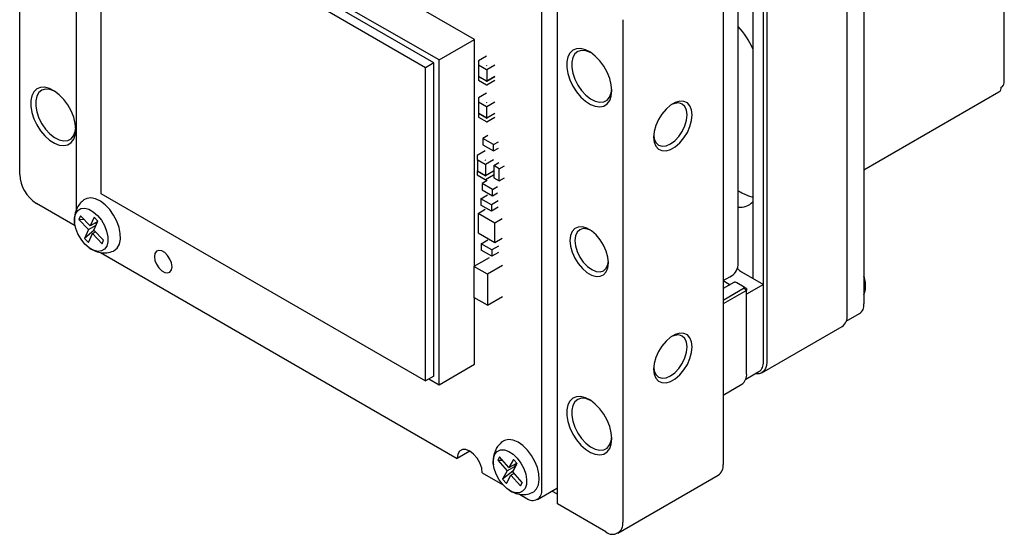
# Model space of a CAD drawing. Header units: millimetres. Extents: x 5 to 274, y 4 to 211.
# Tile 25 of 28: x 212 to 239, y 141 to 156. Entities that reach past the tile are written whole.
import ezdxf

# ---------------------------------------------------------------- set-up
doc = ezdxf.new("R2010")
doc.units = ezdxf.units.MM

msp = doc.modelspace()

# ---------------------------------------------------------------- linework, layer by layer
at = {"color": 7, "linetype": 'Continuous', "lineweight": 25}
for p, q in [((211.6361647, 151.4632282), (211.6361647, 165.6166022)), ((213.224798, 163.5205876), (213.224798, 150.4343769)), ((239.3473536, 154.0435655), (239.3473542, 162.1817552)), ((235.3949526, 161.9699793), (235.3949526, 147.8166053)), ((234.923548, 147.490042), (234.923548, 161.6434161)), ((224.4371545, 155.2627797), (215.0090641, 160.7055005)), ((223.4377769, 154.6858513), (214.0096865, 160.1285721)), ((223.0606533, 154.468116), (213.9154056, 159.7475551)), ((213.9154056, 159.7475551), (213.9154056, 150.9289143)), ((223.2963555, 154.604184), (214.1511078, 159.8836231)), ((232.5665254, 146.183789), (232.5665254, 159.2464379)), ((232.6608063, 159.2503098), (232.6608063, 146.183789)), ((232.2683403, 157.9875823), (232.2683403, 148.5333698)), ((226.7682498, 142.1833008), (226.7682498, 157.425396)), ((231.4351546, 157.4525211), (231.4351546, 143.299147)), ((231.8566752, 148.9063744), (231.8566752, 157.5321889)), ((226.3298436, 142.5834293), (226.3298436, 156.7368033)), ((228.6067275, 155.8197049), (228.6067275, 141.6663308)), ((223.4377769, 154.6858513), (224.4371545, 155.2627797)), ((224.4371545, 148.8794976), (224.4371545, 155.2627797)), ((223.4377769, 145.5405942), (223.4377769, 154.6858513)), ((224.5462699, 154.6529279), (224.5462699, 154.5494994)), ((224.7756433, 154.7891916), (224.5496035, 154.6587016)), ((223.2963555, 154.604184), (223.0606533, 154.468116)), ((223.0606533, 145.6494752), (223.0606533, 154.468116)), ((223.2963555, 145.7855432), (223.2963555, 154.604184)), ((224.5482225, 154.546778), (224.7744967, 154.4161527)), ((224.5529366, 154.5440567), (224.5529366, 154.2228831)), ((224.7792108, 154.4150255), (224.7792108, 154.0922578)), ((224.7839248, 154.4161527), (225.0099646, 154.5466428)), ((224.5462699, 154.2228831), (224.5462699, 154.1194546)), ((224.5482226, 154.2256044), (224.5529366, 154.2283258)), ((224.7744967, 154.0895364), (224.5482226, 154.2201617)), ((224.5496035, 154.1136809), (224.7758777, 153.9830556)), ((224.5529366, 154.2228831), (224.7792108, 154.0922578)), ((224.7792108, 154.0922578), (225.0052506, 154.2227478)), ((224.7825438, 153.9830556), (225.0085837, 154.1135456)), ((225.0099646, 154.2200264), (224.7839248, 154.0895364)), ((224.5492335, 153.6129899), (224.5492335, 153.5095614)), ((224.7786069, 153.7492536), (224.5525671, 153.6187635)), ((235.3949526, 151.5886787), (239.1973414, 153.7837509)), ((224.5511861, 153.50684), (224.7774603, 153.3762147)), ((224.5559002, 153.182945), (224.5559001, 153.5041187)), ((224.7821743, 153.0523198), (224.7821743, 153.3750875)), ((224.7868884, 153.3762147), (225.0129282, 153.5067047)), ((224.5492335, 153.182945), (224.5492335, 153.0795165)), ((224.5511861, 153.1856664), (224.5559002, 153.1883878)), ((224.7774603, 153.0495984), (224.5511861, 153.1802237)), ((224.5525671, 153.0737429), (224.7788413, 152.9431176)), ((224.5559002, 153.182945), (224.7821743, 153.0523198)), ((224.7821743, 153.0523198), (225.0082142, 153.1828098)), ((224.7855074, 152.9431176), (225.0115472, 153.0736076)), ((225.0129282, 153.1800884), (224.7868884, 153.0495984)), ((224.8145177, 152.5556143), (224.6733307, 152.4741088)), ((224.9698372, 152.3029392), (224.6733307, 152.4741088)), ((224.6733307, 152.4741088), (224.6733307, 152.2950218)), ((224.6733307, 152.2950218), (224.9698372, 152.1238523)), ((224.9698372, 152.3029392), (225.1110242, 152.3844447)), ((224.9698372, 152.1238523), (224.9698372, 152.3029392)), ((224.9698372, 152.1238523), (225.1110242, 152.2053578)), ((224.5109161, 151.9899677), (224.5109161, 151.8865392)), ((224.5128687, 151.8838178), (224.7391429, 151.7531926)), ((224.7402895, 152.1262314), (224.5142497, 151.9957414)), ((224.5175827, 151.8810965), (224.5175827, 151.5599229)), ((224.7485709, 151.7531926), (224.9746108, 151.8836826)), ((224.7438569, 151.7520653), (224.7438569, 151.4292976)), ((224.9797435, 151.7133376), (225.1209305, 151.7948431)), ((224.9797435, 151.7133376), (224.9797435, 151.3709428)), ((225.134829, 151.6238087), (224.9797435, 151.7133376)), ((225.134829, 151.6238087), (225.276016, 151.7053142)), ((225.134829, 151.2814139), (225.134829, 151.6238087)), ((224.5109161, 151.5599229), (224.5109161, 151.4564944)), ((224.5128687, 151.5626442), (224.5175827, 151.5653656)), ((224.7391429, 151.4265762), (224.5128687, 151.5572015)), ((224.5142497, 151.4507207), (224.7405239, 151.3200954)), ((224.5175827, 151.5599229), (224.7438569, 151.4292976)), ((224.7438569, 151.4292976), (224.9698967, 151.5597876)), ((224.74719, 151.3200954), (224.9732298, 151.4505854)), ((224.9746108, 151.5570662), (224.748571, 151.4265762)), ((224.9797435, 151.3709428), (225.134829, 151.2814139)), ((225.134829, 151.2814139), (225.276016, 151.3629194)), ((224.7909461, 151.2899713), (224.6497591, 151.2084658)), ((224.6497591, 151.2084658), (224.6497591, 151.0293789)), ((224.9462656, 151.0372962), (224.6497591, 151.2084658)), ((224.6497591, 151.0293789), (224.9462656, 150.8582093)), ((224.9462656, 151.0372962), (225.0874526, 151.1188018)), ((224.9462656, 150.8582093), (224.9462656, 151.0372962)), ((213.9154056, 150.9289143), (223.0606533, 145.6494752)), ((224.6144082, 150.7797858), (224.8027355, 150.8885049)), ((224.6144082, 150.7797858), (224.6144082, 150.6006988)), ((224.9109147, 150.6086162), (224.6144082, 150.7797858)), ((224.9462656, 150.8582093), (225.0874526, 150.9397148)), ((231.8566752, 151.0047883), (231.9159872, 150.9683917)), ((231.9159872, 150.9683917), (231.9631277, 150.9411781)), ((213.1951917, 150.0188605), (212.1075692, 150.6467316)), ((224.5387413, 150.36376), (224.7412108, 150.4806431)), ((224.9109147, 150.4295293), (224.6144082, 150.6006988)), ((225.099242, 150.7173353), (224.9109147, 150.6086162)), ((224.9109147, 150.6086162), (224.9109147, 150.4295293)), ((225.099242, 150.5382484), (224.9109147, 150.4295293)), ((213.343952, 150.2972754), (213.2994403, 150.1969614)), ((213.2994403, 150.1969614), (213.4317116, 150.2052749)), ((213.2994403, 150.1969614), (213.5722452, 149.9109735)), ((213.6167569, 150.0112875), (213.343952, 150.2972754)), ((213.728036, 150.2620724), (213.6167569, 150.0112875)), ((213.8371579, 150.1476773), (213.728036, 150.2620724)), ((225.0101449, 150.0916245), (224.5387413, 150.36376)), ((224.5387413, 150.36376), (224.5387413, 149.8194005)), ((225.2126144, 150.2085076), (225.0101449, 150.0916245)), ((213.5722452, 149.9109735), (213.7871851, 150.0350556)), ((213.8316968, 150.1353696), (213.6167569, 150.0112875)), ((213.7258788, 149.8968923), (213.8371579, 150.1476773)), ((213.7974067, 150.0580916), (213.762046, 150.0951611)), ((225.0101449, 149.5472651), (225.0101449, 150.0916245)), ((213.5722452, 149.9109735), (213.4609661, 149.6601885)), ((213.7328715, 149.8895617), (213.4609661, 149.6601885)), ((213.4609661, 149.6601885), (213.5700881, 149.5457934)), ((213.5700881, 149.5457934), (213.6813672, 149.7965783)), ((213.6813672, 149.7965783), (213.7717803, 149.8487727)), ((213.6813672, 149.7965783), (213.9541721, 149.5105904)), ((213.9986837, 149.6109044), (213.7258788, 149.8968923)), ((224.5387413, 149.8194005), (225.0101449, 149.5472651)), ((225.0101449, 149.5472651), (225.2126144, 149.6641482)), ((213.9541721, 149.5105904), (213.9986837, 149.6109044)), ((224.6261904, 149.5073474), (224.8145178, 149.6160665)), ((224.9226969, 149.3361779), (224.6261904, 149.5073474)), ((224.6261904, 149.5073474), (224.6261904, 149.3282605)), ((225.1110243, 149.4448969), (224.9226969, 149.3361779)), ((213.9132575, 149.2614474), (223.9492508, 143.4677918)), ((224.8452456, 149.1150836), (224.4212152, 148.8702961)), ((224.9226969, 149.1570909), (224.6261904, 149.3282605)), ((224.9226969, 149.3361779), (224.9226969, 149.1570909)), ((225.1110243, 149.26581), (224.9226969, 149.1570909)), ((224.4212152, 148.8702961), (224.4212152, 147.9998298)), ((224.79784, 148.6528753), (224.4212152, 148.8702961)), ((225.2218703, 148.8976628), (224.79784, 148.6528753)), ((224.79784, 148.6528753), (224.79784, 147.782409)), ((231.4351546, 148.4717394), (231.6223607, 148.5798111)), ((231.9536996, 148.715008), (232.5665254, 148.3612312)), ((231.7381846, 148.4202367), (231.4351546, 148.2483281)), ((231.4351546, 147.9258489), (232.0284543, 148.2683535)), ((231.482295, 148.442872), (231.6288992, 148.3582392)), ((232.0284543, 148.290898), (231.8200991, 148.4111789)), ((232.0284543, 148.2683535), (232.0284543, 148.290898)), ((232.0951209, 148.2524033), (232.0284543, 148.290898)), ((232.0951209, 148.1979761), (232.0284543, 148.2683535)), ((232.5665254, 148.3612312), (232.0951209, 148.0890952)), ((232.5665254, 146.183789), (232.5665254, 148.3612312)), ((224.79784, 147.782409), (224.4212152, 147.9998298)), ((224.4371545, 146.1175226), (224.4371545, 147.9906283)), ((224.79784, 147.782409), (225.2218704, 148.0271965)), ((232.0951209, 148.1979761), (231.4351546, 147.8169857)), ((232.0951209, 148.2524033), (232.0951209, 148.1979761)), ((232.0951209, 145.8572258), (232.0951209, 148.1979761)), ((234.8974276, 147.3264335), (235.2706641, 147.5418984)), ((232.5227081, 145.8785592), (234.7854498, 147.1848121)), ((223.4377769, 145.5405942), (224.4371545, 146.1175226)), ((223.2963555, 145.7855432), (223.0606533, 145.6494752)), ((232.0690005, 145.6936173), (232.442237, 145.9090821)), ((223.1549112, 145.7038891), (223.4377769, 145.5405942)), ((231.4351546, 145.2507279), (231.9570226, 145.5519959)), ((224.3028617, 143.671927), (223.9492508, 143.4677918)), ((225.1413939, 143.5083146), (225.0901613, 143.4153327)), ((225.0901613, 143.4153327), (225.2181757, 143.4211888)), ((225.0901613, 143.4153327), (225.3554925, 143.1142563)), ((225.4067251, 143.2072382), (225.1413939, 143.5083146)), ((225.5348068, 143.4396929), (225.4067251, 143.2072382)), ((225.4067251, 143.2072382), (225.6273968, 143.3346292)), ((225.5128576, 143.0868076), (225.6409393, 143.3192624)), ((225.6409393, 143.3192624), (225.5348068, 143.4396929)), ((225.5541587, 143.2923498), (225.5911947, 143.2503243)), ((224.6563576, 143.0595877), (225.2287737, 142.7291389)), ((225.3554925, 143.1142563), (225.2274108, 142.8818016)), ((225.5143458, 143.1108515), (225.2274108, 142.8818016)), ((225.3335433, 142.761371), (225.461625, 142.9938257)), ((225.5911947, 143.2503243), (225.3554925, 143.1142563)), ((225.5498936, 143.0447822), (225.461625, 142.9938257)), ((225.461625, 142.9938257), (225.7269562, 142.6927493)), ((225.7781888, 142.7857312), (225.5128576, 143.0868076)), ((225.5911947, 143.2503243), (225.5143458, 143.1108515)), ((225.5143458, 143.1108515), (225.5215816, 143.1026408)), ((228.4686292, 141.3611009), (231.2970563, 142.9939172)), ((225.2274108, 142.8818016), (225.3335433, 142.761371)), ((225.7754791, 142.7888061), (225.7269562, 142.6927493)), ((225.7269562, 142.6927493), (225.7781888, 142.7857312)), ((225.6990494, 142.4576546), (225.9055796, 142.3384272)), ((226.2055552, 142.3087224), (226.7682498, 142.6335591)), ((226.7682498, 142.4554369), (226.6139748, 142.544498)), ((228.1353229, 141.3941063), (226.7682498, 142.1833008))]:
    msp.add_line(p, q, dxfattribs=at)
at = {"color": 7, "linetype": 'Continuous', "lineweight": 25, "flags": 128}
for points in [[(228.3003145, 153.8191511), (228.2854359, 153.9857193), (228.2414959, 154.1616774), (228.1705489, 154.3387977), (228.0759125, 154.5087984), (227.9620117, 154.6637305), (227.8341724, 154.7963494), (227.6983722, 154.900454), (227.560961, 154.9711766), (227.4283639, 155.0052102), (227.3067812, 155.0009634), (227.2018977, 154.9586349), (227.1186179, 154.8802038), (227.0608356, 154.7693375), (227.0312529, 154.6312201), (227.0312529, 154.4723096), (227.0608356, 154.3000366), (227.1186179, 154.1224564), (227.2018977, 153.9478725), (227.3067812, 153.7844481), (227.4283639, 153.6398248), (227.560961, 153.5207651), (227.6983722, 153.4328361), (227.8341724, 153.3801492), (227.9620117, 153.3651679), (228.0759125, 153.3885929), (228.1705489, 153.4493287), (228.2414959, 153.5445355), (228.2854359, 153.6697614), (228.3003145, 153.8191511)], [(227.7004128, 154.8991445), (227.5723887, 154.9468046), (227.4517864, 154.9563529), (227.3464322, 154.9266007), (227.2620058, 154.859152), (227.2030587, 154.757643), (227.1727686, 154.627546), (227.1727686, 154.4758747), (227.2030587, 154.3108055), (227.2620058, 154.1412376), (227.3464322, 153.9763123), (227.4517864, 153.8249208), (227.5723887, 153.6952246), (227.7017374, 153.5942157), (227.8328593, 153.5273395), (227.9586857, 153.4982014), (228.072433, 153.5083721), (228.1679693, 153.5573034), (228.2401441, 153.6423573), (228.2850664, 153.7589487), (228.2992732, 153.8617754)], [(213.2153699, 152.7290146), (213.2004913, 152.8955827), (213.1565512, 153.0715408), (213.0856043, 153.2486612), (212.9909679, 153.4186619), (212.8770671, 153.5735939), (212.7492278, 153.7062128), (212.6134276, 153.8103175), (212.4760163, 153.88104), (212.3434193, 153.9150736), (212.2218365, 153.9108269), (212.1169531, 153.8684983), (212.0336732, 153.7900673), (211.975891, 153.679201), (211.9463082, 153.5410835), (211.9463082, 153.382173), (211.975891, 153.2099001), (212.0336732, 153.0323199), (212.1169531, 152.8577359), (212.2218365, 152.6943115), (212.3434193, 152.5496883), (212.4760163, 152.4306286), (212.6134276, 152.3426995), (212.7492278, 152.2900126), (212.8770671, 152.2750314), (212.9909679, 152.2984563), (213.0856043, 152.3591922), (213.1565512, 152.4543989), (213.2004913, 152.5796249), (213.2153699, 152.7290146)], [(212.6154681, 153.8090079), (212.487444, 153.8566681), (212.3668417, 153.8662163), (212.2614875, 153.8364642), (212.1770612, 153.7690155), (212.118114, 153.6675064), (212.087824, 153.5374095), (212.087824, 153.3857381), (212.118114, 153.220669), (212.1770612, 153.0511011), (212.2614875, 152.8861757), (212.3668417, 152.7347842), (212.487444, 152.605088), (212.6167928, 152.5040791), (212.7479147, 152.437203), (212.873741, 152.4080648), (212.9874883, 152.4182355), (213.0830246, 152.4671668), (213.1551994, 152.5522208), (213.2001217, 152.6688121), (213.2143285, 152.7716388)], [(230.5630562, 153.1385457), (230.5473033, 153.2792668), (230.5009602, 153.3936219), (230.4267201, 153.474965), (230.3288976, 153.5185687), (230.2131777, 153.5218989), (230.0862858, 153.4847622), (229.9555963, 153.4093167), (229.8287043, 153.2999472), (229.7129845, 153.1630096), (229.615162, 153.0064624), (229.5409219, 152.8394035), (229.4945787, 152.6715418), (229.4788258, 152.5126328), (229.4945787, 152.3719116), (229.5409219, 152.2575565), (229.615162, 152.1762135), (229.7129845, 152.1326098), (229.8287043, 152.1292795), (229.9555963, 152.1664162), (230.0862858, 152.2418617), (230.2131777, 152.3512313), (230.3288976, 152.4881688), (230.4267201, 152.644716), (230.5009602, 152.8117749), (230.5473033, 152.9796366), (230.5630562, 153.1385457)], [(230.4216349, 153.1385457), (230.4055722, 153.2701637), (230.3584786, 153.3742666), (230.2835637, 153.4437599), (230.1859326, 153.4739077), (230.0722388, 153.4626555), (229.9842674, 153.4289985)], [(229.4800618, 152.5555941), (229.4948885, 152.4626555), (229.5419821, 152.3585526), (229.616897, 152.2890593), (229.7145281, 152.2589115), (229.8282219, 152.2701637), (229.9502304, 152.3220491), (230.0722388, 152.4110317), (230.1859326, 152.5310476), (230.2835637, 152.6739178), (230.3584786, 152.8299061), (230.4055722, 152.988382), (230.4216349, 153.1385457)], [(214.2749288, 149.3048422), (214.2976012, 149.3161418), (214.3834382, 149.3896179), (214.4423916, 149.4981564), (214.4712832, 149.6359059), (214.4685553, 149.7954402), (214.4343552, 149.9681589), (214.3705265, 150.1447506), (214.2805102, 150.3156952), (214.1691591, 150.4717771), (214.0424762, 150.6045817), (213.9072911, 150.7069497), (213.7708915, 150.7733623), (213.6406308, 150.8002393), (213.5235315, 150.7861315), (213.4429904, 150.7453271)], [(231.9631277, 150.9411781), (232.1470606, 150.8559154), (232.2683403, 150.8236097)], [(213.4710154, 149.502677), (213.3641109, 149.63478), (213.2766252, 149.7852254), (213.2145206, 149.9437605), (213.1820292, 150.0995814), (213.1813653, 150.2420692), (213.2125742, 150.3615136), (213.273529, 150.4497746), (213.3600758, 150.5008374), (213.4663165, 150.5112221), (213.585011, 150.4802211), (213.7080705, 150.409947), (213.8271086, 150.3051888), (213.9340132, 150.1730858), (214.0214988, 150.0226404), (214.0836035, 149.8641053), (214.1160949, 149.7082844), (214.1167587, 149.5657966), (214.0855499, 149.4463522), (214.0245951, 149.3580912), (213.9380483, 149.3070284), (213.8318076, 149.2966437), (213.7131131, 149.3276447), (213.5900536, 149.3979188), (213.4710154, 149.502677)], [(228.2060336, 148.9743335), (228.1902807, 149.1332425), (228.1439376, 149.3011043), (228.0696975, 149.4681631), (227.971875, 149.6247103), (227.8561551, 149.7616479), (227.7292632, 149.8710175), (227.5985737, 149.9464629), (227.4716817, 149.9835996), (227.3559619, 149.9802694), (227.2581394, 149.9366657), (227.1838993, 149.8553226), (227.1375561, 149.7409675), (227.1218032, 149.6002464), (227.1375561, 149.4413373), (227.1838993, 149.2734756), (227.2581394, 149.1064167), (227.3559619, 148.9498695), (227.4716817, 148.812932), (227.5985737, 148.7035624), (227.7292632, 148.6281169), (227.8561551, 148.5909802), (227.971875, 148.5943105), (228.0696975, 148.6379142), (228.1439376, 148.7192573), (228.1902807, 148.8336123), (228.2060336, 148.9743335)], [(227.7005921, 149.8906992), (227.6126206, 149.9243562), (227.4989268, 149.9356084), (227.4012958, 149.9054606), (227.3263808, 149.8359673), (227.2792873, 149.7318644), (227.2632246, 149.6002464), (227.2792873, 149.4500827), (227.3263808, 149.2916068), (227.4012958, 149.1356185), (227.4989268, 148.9927483), (227.6126206, 148.8727324), (227.7346291, 148.7837498), (227.8566376, 148.7318644), (227.9703314, 148.7206123), (228.0679624, 148.7507601), (228.1428774, 148.8202533), (228.1899709, 148.9243562), (228.2047977, 149.0172948)], [(215.9235888, 148.8630125), (215.9086635, 148.9693744), (215.8656878, 149.0801399), (215.7998452, 149.181949), (215.7190772, 149.2625221), (215.6331257, 149.3121408), (215.5523578, 149.3248205), (215.4865151, 149.2990316), (215.4435394, 149.2378849), (215.4286141, 149.1487554), (215.4435394, 149.0423935), (215.4865151, 148.931628), (215.5523578, 148.8298189), (215.6331257, 148.7492458), (215.7190772, 148.6996271), (215.7998452, 148.6869475), (215.8656878, 148.7127363), (215.9086635, 148.7738831), (215.9235888, 148.8630125)], [(231.4351546, 148.4755848), (231.4363118, 148.4746474), (231.482295, 148.442872)], [(230.5630562, 146.6062192), (230.5473033, 146.7469403), (230.5009602, 146.8612954), (230.4267201, 146.9426385), (230.3288976, 146.9862422), (230.2131777, 146.9895724), (230.0862858, 146.9524357), (229.9555963, 146.8769903), (229.8287043, 146.7676207), (229.7129845, 146.6306831), (229.615162, 146.4741359), (229.5409219, 146.307077), (229.4945787, 146.1392153), (229.4788258, 145.9803063), (229.4945787, 145.8395851), (229.5409219, 145.72523), (229.615162, 145.643887), (229.7129845, 145.6002833), (229.8287043, 145.596953), (229.9555963, 145.6340897), (230.0862858, 145.7095352), (230.2131777, 145.8189048), (230.3288976, 145.9558423), (230.4267201, 146.1123895), (230.5009602, 146.2794484), (230.5473033, 146.4473101), (230.5630562, 146.6062192)], [(230.4216349, 146.6062192), (230.4055722, 146.7378372), (230.3584786, 146.8419401), (230.2835637, 146.9114334), (230.1859326, 146.9415812), (230.0722388, 146.930329), (229.9842674, 146.896672)], [(229.4800618, 146.0232676), (229.4948885, 145.930329), (229.5419821, 145.8262261), (229.616897, 145.7567329), (229.7145281, 145.726585), (229.8282219, 145.7378372), (229.9502304, 145.7897226), (230.0722388, 145.8787052), (230.1859326, 145.9987211), (230.2835637, 146.1415913), (230.3584786, 146.2975796), (230.4055722, 146.4560555), (230.4216349, 146.6062192)], [(232.6608063, 146.183789), (232.6517484, 146.0828186), (232.6249228, 145.9961864), (232.5813604, 145.9272217), (232.5227352, 145.8785748), (232.4513001, 145.8521151), (232.3698005, 145.8488596), (232.344069, 145.852411)], [(228.3003145, 144.0206614), (228.2854359, 144.1872296), (228.2414959, 144.3631876), (228.1705489, 144.540308), (228.0759125, 144.7103087), (227.9620117, 144.8652407), (227.8341724, 144.9978596), (227.6983722, 145.1019643), (227.560961, 145.1726868), (227.4283639, 145.2067204), (227.3067812, 145.2024737), (227.2018977, 145.1601451), (227.1186179, 145.0817141), (227.0608356, 144.9708478), (227.0312529, 144.8327303), (227.0312529, 144.6738199), (227.0608356, 144.5015469), (227.1186179, 144.3239667), (227.2018977, 144.1493827), (227.3067812, 143.9859583), (227.4283639, 143.8413351), (227.560961, 143.7222754), (227.6983722, 143.6343463), (227.8341724, 143.5816594), (227.9620117, 143.5666782), (228.0759125, 143.5901031), (228.1705489, 143.650839), (228.2414959, 143.7460458), (228.2854359, 143.8712717), (228.3003145, 144.0206614)], [(227.7109739, 145.0951826), (227.7017374, 145.0999809), (227.5723887, 145.1483149), (227.4517864, 145.1578631), (227.3464322, 145.128111), (227.2620058, 145.0606623), (227.2030587, 144.9591533), (227.1727686, 144.8290563), (227.1727686, 144.6773849), (227.2030587, 144.5123158), (227.2620058, 144.3427479), (227.3464322, 144.1778225), (227.4517864, 144.026431), (227.5723887, 143.8967348), (227.7017374, 143.7957259), (227.8328593, 143.7288498), (227.9586857, 143.6997116), (228.072433, 143.7098824), (228.1679693, 143.7588136), (228.2401441, 143.8438676), (228.2850664, 143.960459), (228.2992732, 144.0632856)], [(225.9260406, 143.7015094), (225.7967565, 143.8278437), (225.6606323, 143.9223039), (225.5250065, 143.9797976), (225.3971908, 143.9972254), (225.2840756, 143.9736476), (225.228215, 143.9420077)], [(224.6563576, 143.0595877), (224.6390535, 143.1957397), (224.5888349, 143.338543), (224.5106177, 143.4740193), (224.4120582, 143.588907), (224.3028042, 143.6719601), (224.1935502, 143.715049), (224.0949907, 143.7139556), (224.0167735, 143.6687871), (223.9665549, 143.5839648), (223.9492508, 143.4677918)], [(225.6391057, 143.4724595), (225.7419993, 143.3351075), (225.8239151, 143.1817696), (225.8792709, 143.0228954), (225.9042941, 142.8693121), (225.8972794, 142.731486), (225.858705, 142.6188097), (225.7911995, 142.5389621), (225.6993634, 142.4973845), (225.5894552, 142.4969104), (225.4689649, 142.5375721), (225.3461037, 142.6165986), (225.2292444, 142.7286044), (225.1263508, 142.8659564), (225.044435, 143.0192943), (224.9890792, 143.1781685), (224.964056, 143.3317519), (224.9710707, 143.469578), (225.0096451, 143.5822542), (225.0771506, 143.6621018), (225.1689867, 143.7036794), (225.2788949, 143.7041535), (225.3993852, 143.6634918), (225.5222464, 143.5844653), (225.6391057, 143.4724595)], [(226.0602531, 142.5015349), (226.1047779, 142.5264064), (226.1847474, 142.6084339), (226.2369601, 142.7243259), (226.2586012, 142.8678348), (226.248504, 143.0312239), (226.207213, 143.2056849), (226.136954, 143.3818126), (226.0415148, 143.5501118), (225.9260406, 143.7015094)]]:
    msp.add_lwpolyline(points, dxfattribs=at)
at = {"color": 7, "linetype": 'Continuous', "lineweight": 25}
for centre, radius, start, end in [((230.2091607, 154.0921741), 2.2513679, 23.84607436, 42.9638558), ((224.5523812, 154.6522477), 0.006149, 84.81742398, 173.64866188), ((224.5584573, 154.6497408), 0.0102454, 122.60547856, 177.3945233), ((224.5509838, 154.6556458), 0.0033531, 54.38182876, 114.31395541), ((224.5496063, 154.5498321), 0.0033529, 185.69479965, 245.62534364), ((224.7847315, 154.5191155), 0.0102454, 122.60547856, 177.3945233), ((224.7792108, 154.4252508), 0.0102468, 242.60967403, 297.39032798), ((224.77369, 154.5191155), 0.0102454, 2.60547949, 57.39452266), ((224.5523812, 154.1201348), 0.006149, 186.35134113, 275.18257903), ((224.5492554, 154.2228831), 0.0029108, 110.78341932, 249.21658068), ((224.5515603, 154.1164047), 0.0033539, 174.37962297, 234.30196187), ((224.7792108, 154.0986345), 0.0102468, 242.60967403, 297.39032798), ((224.7773706, 153.9856417), 0.0029114, 170.78596449, 309.20328376), ((224.781051, 153.9856417), 0.0029114, 230.79671778, 9.21404), ((239.1118308, 153.9051743), 0.1485117, 305.15453925, 6.15763414), ((239.1972164, 154.0585374), 0.1508818, 294.37465722, 354.30519789), ((224.5553447, 153.6123097), 0.006149, 84.81742591, 173.648664), ((224.5614209, 153.6098028), 0.0102454, 122.60547879, 177.39452517), ((224.5539474, 153.6157077), 0.0033531, 54.38183024, 114.31395881), ((224.5525699, 153.5098941), 0.0033529, 185.69480007, 245.62534566), ((224.787695, 153.4791775), 0.0102454, 122.60547879, 177.39452517), ((224.7821743, 153.3853128), 0.0102468, 242.6096759, 297.39032822), ((224.7766536, 153.4791775), 0.0102454, 2.60548054, 57.39452372), ((224.5553447, 153.0801968), 0.006149, 186.35134217, 275.18258026), ((224.552219, 153.182945), 0.0029108, 110.78341777, 249.21658223), ((224.5545239, 153.0764667), 0.0033539, 174.37962499, 234.30196229), ((224.7821743, 153.0586965), 0.0102468, 242.6096759, 297.39032822), ((224.7803341, 152.9457037), 0.0029114, 170.78596604, 309.20328221), ((224.7840146, 152.9457037), 0.0029114, 230.79672093, 9.21404316), ((224.5170273, 151.9892875), 0.006149, 84.81742398, 173.64866188), ((224.5142524, 151.8868719), 0.0033529, 185.69479965, 245.62534364), ((224.5231035, 151.9867806), 0.0102454, 122.60547856, 177.3945233), ((224.51563, 151.9926856), 0.0033531, 54.38182876, 114.31395541), ((224.7493776, 151.8561553), 0.0102454, 122.60547856, 177.3945233), ((224.7383362, 151.8561553), 0.0102454, 2.60547949, 57.39452267), ((224.7438569, 151.7622906), 0.0102468, 242.60967403, 297.39032798), ((212.6596421, 151.5098021), 1.0245365, 182.60547849, 237.39452166), ((224.5170273, 151.4571746), 0.006149, 186.35134113, 275.18257903), ((224.5139015, 151.5599229), 0.0029108, 110.78341932, 249.21658068), ((224.5162064, 151.4534445), 0.0033539, 174.37962297, 234.30196187), ((224.7420167, 151.3226815), 0.0029114, 170.78596449, 309.20328376), ((224.7438569, 151.4356743), 0.0102468, 242.60967403, 297.39032798), ((224.7456971, 151.3226815), 0.0029114, 230.79671778, 9.21404), ((231.9182942, 151.0163781), 0.4771392, 262.5799557, 317.19200815), ((231.4616384, 148.942476), 0.396683, 293.90149409, 354.77836496), ((232.1793845, 149.087856), 0.4358317, 218.95348516, 238.81347467), ((234.5323351, 148.3029436), 0.9117494, 7.06290791, 18.89519806), ((235.1095412, 147.7802668), 0.2877153, 304.05635082, 7.25582957), ((234.5968801, 147.4539842), 0.328652, 305.01333286, 6.29884753), ((232.2725243, 146.151337), 0.2957868, 305.01333287, 6.29884753), ((231.768453, 145.821168), 0.328652, 305.01333288, 6.29884751), ((231.1084867, 143.2630892), 0.328652, 305.01333287, 6.29884752), ((226.071199, 142.5414729), 0.2620255, 230.79671476, 9.21403699), ((228.3193446, 141.6197127), 0.2911395, 230.79671476, 9.21403699)]:
    msp.add_arc(centre, radius, start, end, dxfattribs=at)
for points, knots in [([(213.4445283, 150.7464432), (213.4109473, 150.718869), (213.3336132, 150.6553679), (213.2427752, 150.5169854), (213.1745608, 150.3231685), (213.1802545, 150.1700342), (213.1832621, 150.0891414)], [0, 0, 0, 0, 0.1779437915, 0.4097894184, 0.6882231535, 1, 1, 1, 1]), ([(213.5752485, 149.4088987), (213.6253324, 149.3756257), (213.7281961, 149.3072886), (213.9059975, 149.2539742), (214.0955057, 149.243269), (214.2155477, 149.2845604), (214.2763342, 149.3054694)], [0, 0, 0, 0, 0.2337694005, 0.4801228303, 0.7367459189, 1, 1, 1, 1]), ([(231.8200991, 148.4111789), (231.8061024, 148.4173605), (231.778109, 148.4297237), (231.749154, 148.4293963), (231.7394836, 148.4198499), (231.7382307, 148.418613)], [0, 0, 0, 0, 0.4653663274, 0.9307312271, 1, 1, 1, 1]), ([(235.3949526, 148.0748637), (235.4083065, 148.1091312), (235.4491982, 148.2140633), (235.4420145, 148.3341133), (235.4371768, 148.4149588)], [0, 0, 0, 0, 0.3265687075, 1, 1, 1, 1]), ([(225.2294509, 143.942905), (225.1785239, 143.8985173), (225.0925289, 143.8235646), (225.0112819, 143.6724481), (224.9589638, 143.5035891), (224.9650845, 143.3651165), (224.9687096, 143.283102)], [0, 0, 0, 0, 0.2711607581, 0.4578806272, 0.6789135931, 1, 1, 1, 1]), ([(225.3989832, 142.58176), (225.4378558, 142.5566271), (225.5292223, 142.4975545), (225.6936773, 142.4505108), (225.8817317, 142.4400317), (226.0010994, 142.4812517), (226.0616623, 142.5021653)], [0, 0, 0, 0, 0.19167270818, 0.4505095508, 0.72120795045, 1, 1, 1, 1])]:
    msp.add_open_spline(points, degree=3, knots=knots, dxfattribs=at)

doc.saveas('drawing.dxf')
